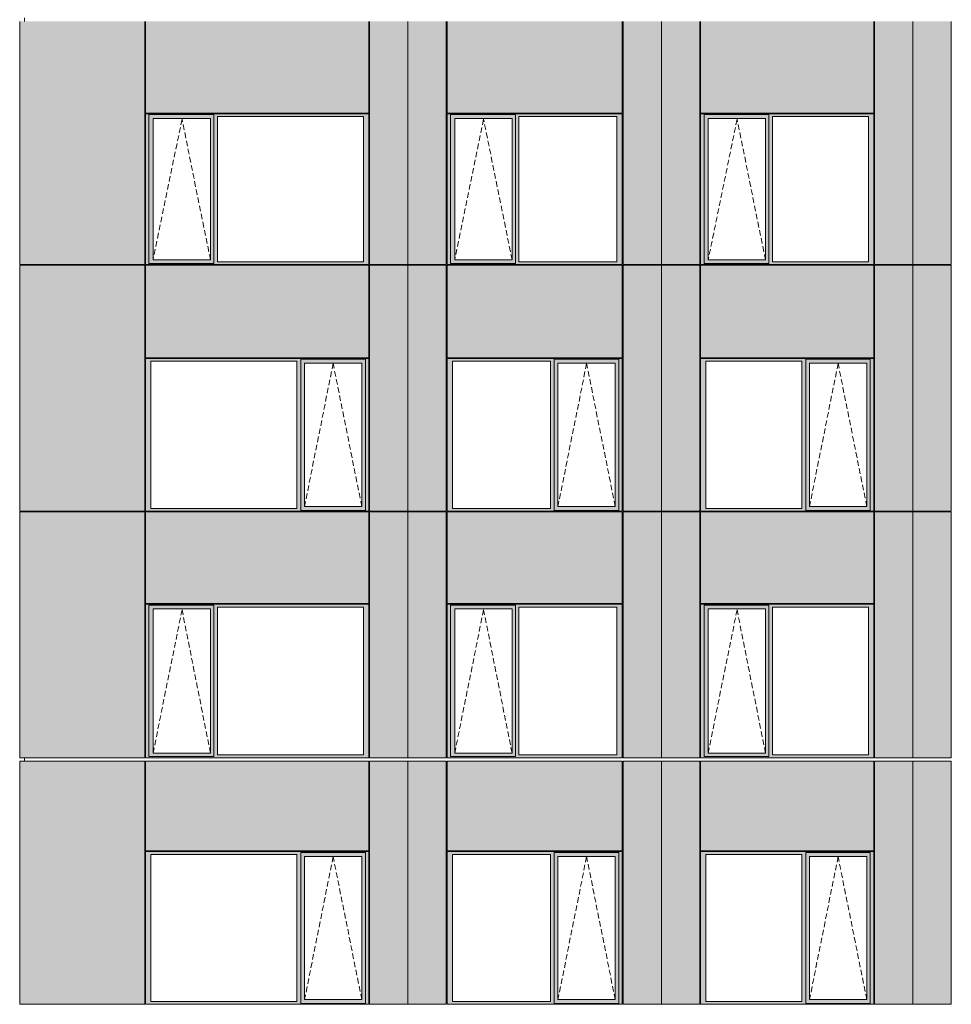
# Model space of a CAD drawing. Header units: millimetres. Extents: x 169383 to 755273, y -3871 to 302042.
# Tile 14 of 61: x 171514 to 183410, y 36148 to 48726. Entities that reach past the tile are written whole.
import ezdxf

# ---------------------------------------------------------------- set-up
doc = ezdxf.new("R2010")
doc.units = ezdxf.units.MM
doc.header["$MEASUREMENT"] = 0
doc.linetypes.add('OO_EOIAAY', pattern=[105.833361, 70.555568, -35.277793])
doc.layers.add('0_Ном._пера__1', color=7, linetype='Continuous', lineweight=0)
doc.layers.add('0_Ном._пера__120', color=7, linetype='Continuous', lineweight=0)
doc.layers.add('АР-Стены_внешние_.АР_Ном._пера__214', color=7, linetype='Continuous', lineweight=0, true_color=0xe2eaf1)

msp = doc.modelspace()

# ---------------------------------------------------------------- hatches: boundary and pattern name
at = {"layer": '0_Ном._пера__1', "linetype": 'Continuous', "lineweight": 0, "true_color": 0x000000}
for points in [[(173120.642, 47488.418), (173164.8, 47488.418), (173164.8, 47513.418), (175962.171, 47513.418), (175962.171, 47523.418), (173120.642, 47523.418)], [(173164.8, 45633.416), (173164.8, 47488.418), (173120.642, 47488.418), (173120.642, 45633.416)], [(173164.8, 47513.418), (173164.8, 47463.418), (173218.678, 47463.418), (173949.736, 47463.418), (173993.986, 47463.418), (173993.986, 47513.418)], [(173164.8, 47463.418), (173164.8, 45658.416), (173217.715, 45658.416), (173217.715, 47463.418)], [(173949.736, 45658.416), (173993.986, 45658.416), (173993.986, 47463.418), (173949.736, 47463.418)], [(175962.171, 47513.418), (173993.986, 47513.418), (173993.986, 47488.418), (174038.144, 47488.418), (175903.216, 47488.418), (175971.906, 47488.418), (175971.906, 47523.418), (175962.171, 47523.418)], [(173993.986, 47488.418), (173993.986, 45633.416), (174038.144, 45633.416), (174038.144, 47488.418)], [(175903.216, 45633.416), (175971.906, 45633.416), (175971.906, 47488.418), (175903.216, 47488.418)], [(176971.906, 47488.418), (177016.063, 47488.418), (177016.063, 47513.418), (179198.457, 47513.418), (179198.457, 47523.418), (176971.906, 47523.418)], [(177016.063, 45633.416), (177016.063, 47488.418), (176971.906, 47488.418), (176971.906, 45633.416)], [(177016.063, 47513.418), (177016.063, 47463.418), (177069.942, 47463.418), (177800.999, 47463.418), (177845.249, 47463.418), (177845.249, 47513.418)], [(177016.063, 47463.418), (177016.063, 45658.416), (177068.979, 45658.416), (177068.979, 47463.418)], [(177800.999, 45658.416), (177845.249, 45658.416), (177845.249, 47463.418), (177800.999, 47463.418)], [(179198.457, 47513.418), (177845.249, 47513.418), (177845.249, 47488.418), (177889.407, 47488.418), (179139.502, 47488.418), (179208.192, 47488.418), (179208.192, 47523.418), (179198.457, 47523.418)], [(177845.249, 47488.418), (177845.249, 45633.416), (177889.407, 45633.416), (177889.407, 47488.418)], [(179139.502, 45633.416), (179208.192, 45633.416), (179208.192, 47488.418), (179139.502, 47488.418)], [(180208.192, 47488.418), (180252.35, 47488.418), (180252.35, 47513.418), (182410.411, 47513.418), (182410.411, 47523.418), (180208.192, 47523.418)], [(180252.35, 45633.416), (180252.35, 47488.418), (180208.192, 47488.418), (180208.192, 45633.416)], [(180252.35, 47513.418), (180252.35, 47463.418), (180306.228, 47463.418), (181037.285, 47463.418), (181081.536, 47463.418), (181081.536, 47513.418)], [(180252.35, 47463.418), (180252.35, 45658.416), (180305.265, 45658.416), (180305.265, 47463.418)], [(181037.285, 45658.416), (181081.536, 45658.416), (181081.536, 47463.418), (181037.285, 47463.418)], [(182410.411, 47513.418), (181081.536, 47513.418), (181081.536, 47488.418), (181125.693, 47488.418), (182351.456, 47488.418), (182420.146, 47488.418), (182420.146, 47523.418), (182410.411, 47523.418)], [(181081.536, 47488.418), (181081.536, 45633.416), (181125.693, 45633.416), (181125.693, 47488.418)], [(182351.456, 45633.416), (182420.146, 45633.416), (182420.146, 47488.418), (182351.456, 47488.418)], [(173164.8, 45608.416), (173993.986, 45608.416), (173993.986, 45658.416), (173949.736, 45658.416), (173218.678, 45658.416), (173164.8, 45658.416)], [(177016.063, 45608.416), (177845.249, 45608.416), (177845.249, 45658.416), (177800.999, 45658.416), (177069.942, 45658.416), (177016.063, 45658.416)], [(180252.35, 45608.416), (181081.536, 45608.416), (181081.536, 45658.416), (181037.285, 45658.416), (180306.228, 45658.416), (180252.35, 45658.416)], [(173164.8, 45633.416), (173120.642, 45633.416), (173120.642, 45598.416), (175971.906, 45598.416), (175971.906, 45633.416), (175903.216, 45633.416), (174038.144, 45633.416), (173993.986, 45633.416), (173993.986, 45608.416), (173164.8, 45608.416)], [(177016.063, 45633.416), (176971.906, 45633.416), (176971.906, 45598.416), (179208.192, 45598.416), (179208.192, 45633.416), (179139.502, 45633.416), (177889.407, 45633.416), (177845.249, 45633.416), (177845.249, 45608.416), (177016.063, 45608.416)], [(180252.35, 45633.416), (180208.192, 45633.416), (180208.192, 45598.416), (182420.146, 45598.416), (182420.146, 45633.416), (182351.456, 45633.416), (181125.693, 45633.416), (181081.536, 45633.416), (181081.536, 45608.416), (180252.35, 45608.416)], [(173120.642, 44398.418), (173120.642, 44363.418), (173189.332, 44363.418), (175054.404, 44363.418), (175103.376, 44363.418), (175103.376, 44388.418), (175927.748, 44388.418), (175927.748, 44363.418), (175971.906, 44363.418), (175971.906, 44398.418)], [(173189.332, 42483.423), (173189.332, 44363.418), (173120.642, 44363.418), (173120.642, 42483.423)], [(175103.376, 44363.418), (175054.404, 44363.418), (175054.404, 42483.423), (175103.376, 42483.423)], [(175103.376, 44388.418), (175103.376, 44338.418), (175152.44, 44338.418), (175883.497, 44338.418), (175927.748, 44338.418), (175927.748, 44388.418)], [(175103.376, 42508.423), (175151.477, 42508.423), (175151.477, 44338.418), (175103.376, 44338.418)], [(175883.497, 44338.418), (175883.497, 42508.423), (175927.748, 42508.423), (175927.748, 44338.418)], [(175927.748, 42483.423), (175971.906, 42483.423), (175971.906, 44363.418), (175927.748, 44363.418)], [(176971.906, 44398.418), (176971.906, 44363.418), (177040.595, 44363.418), (178290.691, 44363.418), (178339.662, 44363.418), (178339.662, 44388.418), (179164.034, 44388.418), (179164.034, 44363.418), (179208.192, 44363.418), (179208.192, 44398.418)], [(177040.595, 42483.423), (177040.595, 44363.418), (176971.906, 44363.418), (176971.906, 42483.423)], [(178339.662, 44363.418), (178290.691, 44363.418), (178290.691, 42483.423), (178339.662, 42483.423)], [(178339.662, 44388.418), (178339.662, 44338.418), (178388.727, 44338.418), (179119.784, 44338.418), (179164.034, 44338.418), (179164.034, 44388.418)], [(178339.662, 42508.423), (178387.764, 42508.423), (178387.764, 44338.418), (178339.662, 44338.418)], [(179119.784, 44338.418), (179119.784, 42508.423), (179164.034, 42508.423), (179164.034, 44338.418)], [(179164.034, 42483.423), (179208.192, 42483.423), (179208.192, 44363.418), (179164.034, 44363.418)], [(180208.192, 44398.418), (180208.192, 44363.418), (180276.882, 44363.418), (181502.645, 44363.418), (181551.617, 44363.418), (181551.617, 44388.418), (182375.989, 44388.418), (182375.989, 44363.418), (182420.146, 44363.418), (182420.146, 44398.418)], [(180276.882, 42483.423), (180276.882, 44363.418), (180208.192, 44363.418), (180208.192, 42483.423)], [(181551.617, 44363.418), (181502.645, 44363.418), (181502.645, 42483.423), (181551.617, 42483.423)], [(181551.617, 44388.418), (181551.617, 44338.418), (181600.681, 44338.418), (182331.738, 44338.418), (182375.989, 44338.418), (182375.989, 44388.418)], [(181551.617, 42508.423), (181599.718, 42508.423), (181599.718, 44338.418), (181551.617, 44338.418)], [(182331.738, 44338.418), (182331.738, 42508.423), (182375.989, 42508.423), (182375.989, 44338.418)], [(182375.989, 42483.423), (182420.146, 42483.423), (182420.146, 44363.418), (182375.989, 44363.418)], [(173189.332, 42483.423), (173120.642, 42483.423), (173120.642, 42448.423), (175971.906, 42448.423), (175971.906, 42483.423), (175927.748, 42483.423), (175927.748, 42458.423), (175103.376, 42458.423), (175103.376, 42483.423), (175054.404, 42483.423)], [(175103.376, 42508.423), (175103.376, 42458.423), (175927.748, 42458.423), (175927.748, 42508.423), (175883.497, 42508.423), (175152.44, 42508.423)], [(177040.595, 42483.423), (176971.906, 42483.423), (176971.906, 42448.423), (179208.192, 42448.423), (179208.192, 42483.423), (179164.034, 42483.423), (179164.034, 42458.423), (178339.662, 42458.423), (178339.662, 42483.423), (178290.691, 42483.423)], [(178339.662, 42508.423), (178339.662, 42458.423), (179164.034, 42458.423), (179164.034, 42508.423), (179119.784, 42508.423), (178388.727, 42508.423)], [(180276.882, 42483.423), (180208.192, 42483.423), (180208.192, 42448.423), (182420.146, 42448.423), (182420.146, 42483.423), (182375.989, 42483.423), (182375.989, 42458.423), (181551.617, 42458.423), (181551.617, 42483.423), (181502.645, 42483.423)], [(181551.617, 42508.423), (181551.617, 42458.423), (182375.989, 42458.423), (182375.989, 42508.423), (182331.738, 42508.423), (181600.681, 42508.423)], [(173120.642, 41223.423), (173164.8, 41223.423), (173164.8, 41248.423), (175962.171, 41248.423), (175962.171, 41258.423), (173120.642, 41258.423)], [(175962.171, 41248.423), (173993.986, 41248.423), (173993.986, 41223.423), (174038.144, 41223.423), (175903.216, 41223.423), (175971.906, 41223.423), (175971.906, 41258.423), (175962.171, 41258.423)], [(176971.906, 41223.423), (177016.063, 41223.423), (177016.063, 41248.423), (179198.457, 41248.423), (179198.457, 41258.423), (176971.906, 41258.423)], [(179198.457, 41248.423), (177845.249, 41248.423), (177845.249, 41223.423), (177889.407, 41223.423), (179139.502, 41223.423), (179208.192, 41223.423), (179208.192, 41258.423), (179198.457, 41258.423)], [(180208.192, 41223.423), (180252.35, 41223.423), (180252.35, 41248.423), (182410.411, 41248.423), (182410.411, 41258.423), (180208.192, 41258.423)], [(182410.411, 41248.423), (181081.536, 41248.423), (181081.536, 41223.423), (181125.693, 41223.423), (182351.456, 41223.423), (182420.146, 41223.423), (182420.146, 41258.423), (182410.411, 41258.423)], [(173164.8, 39333.423), (173164.8, 41223.423), (173120.642, 41223.423), (173120.642, 39333.423)], [(173164.8, 41248.423), (173164.8, 41198.423), (173218.678, 41198.423), (173949.736, 41198.423), (173993.986, 41198.423), (173993.986, 41248.423)], [(173164.8, 41198.423), (173164.8, 39358.423), (173217.715, 39358.423), (173217.715, 41198.423)], [(173949.736, 39358.423), (173993.986, 39358.423), (173993.986, 41198.423), (173949.736, 41198.423)], [(173993.986, 41223.423), (173993.986, 39333.423), (174038.144, 39333.423), (174038.144, 41223.423)], [(175903.216, 39333.423), (175971.906, 39333.423), (175971.906, 41223.423), (175903.216, 41223.423)], [(177016.063, 39333.423), (177016.063, 41223.423), (176971.906, 41223.423), (176971.906, 39333.423)], [(177016.063, 41248.423), (177016.063, 41198.423), (177069.942, 41198.423), (177800.999, 41198.423), (177845.249, 41198.423), (177845.249, 41248.423)], [(177016.063, 41198.423), (177016.063, 39358.423), (177068.979, 39358.423), (177068.979, 41198.423)], [(177800.999, 39358.423), (177845.249, 39358.423), (177845.249, 41198.423), (177800.999, 41198.423)], [(177845.249, 41223.423), (177845.249, 39333.423), (177889.407, 39333.423), (177889.407, 41223.423)], [(179139.502, 39333.423), (179208.192, 39333.423), (179208.192, 41223.423), (179139.502, 41223.423)], [(180252.35, 39333.423), (180252.35, 41223.423), (180208.192, 41223.423), (180208.192, 39333.423)], [(180252.35, 41248.423), (180252.35, 41198.423), (180306.228, 41198.423), (181037.285, 41198.423), (181081.536, 41198.423), (181081.536, 41248.423)], [(180252.35, 41198.423), (180252.35, 39358.423), (180305.265, 39358.423), (180305.265, 41198.423)], [(181037.285, 39358.423), (181081.536, 39358.423), (181081.536, 41198.423), (181037.285, 41198.423)], [(181081.536, 41223.423), (181081.536, 39333.423), (181125.693, 39333.423), (181125.693, 41223.423)], [(182351.456, 39333.423), (182420.146, 39333.423), (182420.146, 41223.423), (182351.456, 41223.423)], [(173164.8, 39333.423), (173120.642, 39333.423), (173120.642, 39298.423), (175971.906, 39298.423), (175971.906, 39333.423), (175903.216, 39333.423), (174038.144, 39333.423), (173993.986, 39333.423), (173993.986, 39308.423), (173164.8, 39308.423)], [(173164.8, 39308.423), (173993.986, 39308.423), (173993.986, 39358.423), (173949.736, 39358.423), (173218.678, 39358.423), (173164.8, 39358.423)], [(177016.063, 39333.423), (176971.906, 39333.423), (176971.906, 39298.423), (179208.192, 39298.423), (179208.192, 39333.423), (179139.502, 39333.423), (177889.407, 39333.423), (177845.249, 39333.423), (177845.249, 39308.423), (177016.063, 39308.423)], [(177016.063, 39308.423), (177845.249, 39308.423), (177845.249, 39358.423), (177800.999, 39358.423), (177069.942, 39358.423), (177016.063, 39358.423)], [(180252.35, 39333.423), (180208.192, 39333.423), (180208.192, 39298.423), (182420.146, 39298.423), (182420.146, 39333.423), (182351.456, 39333.423), (181125.693, 39333.423), (181081.536, 39333.423), (181081.536, 39308.423), (180252.35, 39308.423)], [(180252.35, 39308.423), (181081.536, 39308.423), (181081.536, 39358.423), (181037.285, 39358.423), (180306.228, 39358.423), (180252.35, 39358.423)], [(173120.642, 38098.419), (173120.642, 38063.419), (173189.332, 38063.419), (175054.404, 38063.419), (175103.376, 38063.419), (175103.376, 38088.419), (175927.748, 38088.419), (175927.748, 38063.419), (175971.906, 38063.419), (175971.906, 38098.419)], [(173189.332, 36183.425), (173189.332, 38063.419), (173120.642, 38063.419), (173120.642, 36183.425)], [(175103.376, 38063.419), (175054.404, 38063.419), (175054.404, 36183.425), (175103.376, 36183.425)], [(175103.376, 38088.419), (175103.376, 38038.419), (175152.44, 38038.419), (175883.497, 38038.419), (175927.748, 38038.419), (175927.748, 38088.419)], [(175103.376, 36208.425), (175151.477, 36208.425), (175151.477, 38038.419), (175103.376, 38038.419)], [(175883.497, 38038.419), (175883.497, 36208.425), (175927.748, 36208.425), (175927.748, 38038.419)], [(175927.748, 36183.425), (175971.906, 36183.425), (175971.906, 38063.419), (175927.748, 38063.419)], [(176971.906, 38098.419), (176971.906, 38063.419), (177040.595, 38063.419), (178290.691, 38063.419), (178339.662, 38063.419), (178339.662, 38088.419), (179164.034, 38088.419), (179164.034, 38063.419), (179208.192, 38063.419), (179208.192, 38098.419)], [(177040.595, 36183.425), (177040.595, 38063.419), (176971.906, 38063.419), (176971.906, 36183.425)], [(178339.662, 38063.419), (178290.691, 38063.419), (178290.691, 36183.425), (178339.662, 36183.425)], [(178339.662, 38088.419), (178339.662, 38038.419), (178388.727, 38038.419), (179119.784, 38038.419), (179164.034, 38038.419), (179164.034, 38088.419)], [(178339.662, 36208.425), (178387.764, 36208.425), (178387.764, 38038.419), (178339.662, 38038.419)], [(179119.784, 38038.419), (179119.784, 36208.425), (179164.034, 36208.425), (179164.034, 38038.419)], [(179164.034, 36183.425), (179208.192, 36183.425), (179208.192, 38063.419), (179164.034, 38063.419)], [(180208.192, 38098.419), (180208.192, 38063.419), (180276.882, 38063.419), (181502.645, 38063.419), (181551.617, 38063.419), (181551.617, 38088.419), (182375.989, 38088.419), (182375.989, 38063.419), (182420.146, 38063.419), (182420.146, 38098.419)], [(180276.882, 36183.425), (180276.882, 38063.419), (180208.192, 38063.419), (180208.192, 36183.425)], [(181551.617, 38063.419), (181502.645, 38063.419), (181502.645, 36183.425), (181551.617, 36183.425)], [(181551.617, 38088.419), (181551.617, 38038.419), (181600.681, 38038.419), (182331.738, 38038.419), (182375.989, 38038.419), (182375.989, 38088.419)], [(181551.617, 36208.425), (181599.718, 36208.425), (181599.718, 38038.419), (181551.617, 38038.419)], [(182331.738, 38038.419), (182331.738, 36208.425), (182375.989, 36208.425), (182375.989, 38038.419)], [(182375.989, 36183.425), (182420.146, 36183.425), (182420.146, 38063.419), (182375.989, 38063.419)], [(173189.332, 36183.425), (173120.642, 36183.425), (173120.642, 36148.425), (175971.906, 36148.425), (175971.906, 36183.425), (175927.748, 36183.425), (175927.748, 36158.425), (175103.376, 36158.425), (175103.376, 36183.425), (175054.404, 36183.425)], [(175103.376, 36208.425), (175103.376, 36158.425), (175927.748, 36158.425), (175927.748, 36208.425), (175883.497, 36208.425), (175152.44, 36208.425)], [(177040.595, 36183.425), (176971.906, 36183.425), (176971.906, 36148.425), (179208.192, 36148.425), (179208.192, 36183.425), (179164.034, 36183.425), (179164.034, 36158.425), (178339.662, 36158.425), (178339.662, 36183.425), (178290.691, 36183.425)], [(178339.662, 36208.425), (178339.662, 36158.425), (179164.034, 36158.425), (179164.034, 36208.425), (179119.784, 36208.425), (178388.727, 36208.425)], [(180276.882, 36183.425), (180208.192, 36183.425), (180208.192, 36148.425), (182420.146, 36148.425), (182420.146, 36183.425), (182375.989, 36183.425), (182375.989, 36158.425), (181551.617, 36158.425), (181551.617, 36183.425), (181502.645, 36183.425)], [(181551.617, 36208.425), (181551.617, 36158.425), (182375.989, 36158.425), (182375.989, 36208.425), (182331.738, 36208.425), (181600.681, 36208.425)]]:
    msp.add_hatch(color=18, dxfattribs=at).paths.add_polyline_path(points)
at = {"layer": 'АР-Стены_внешние_.АР_Ном._пера__214', "linetype": 'Continuous', "lineweight": 0, "true_color": 0xe5e8eb}
for points in [[(171514.152, 45598.418), (173110.642, 45598.418), (173110.642, 48703.676), (171514.152, 48703.676)], [(173120.642, 48703.676), (173120.642, 47533.418), (175971.905, 47533.418), (175971.905, 48703.676)], [(175981.906, 48703.676), (175981.906, 45598.418), (176471.906, 45598.418), (176471.906, 48703.676)], [(176471.906, 48703.676), (176471.906, 45598.418), (176961.906, 45598.418), (176961.906, 48703.676)], [(176971.906, 48703.676), (176971.906, 47533.418), (179208.191, 47533.418), (179208.191, 48703.676)], [(179218.192, 48703.676), (179218.192, 45598.418), (179708.192, 45598.418), (179708.192, 48703.676)], [(179708.192, 48703.676), (179708.192, 45598.418), (180198.192, 45598.418), (180198.192, 48703.676)], [(180208.192, 48703.676), (180208.192, 47533.418), (182420.145, 47533.418), (182420.145, 48703.676)], [(182430.146, 48703.676), (182430.146, 45598.418), (182920.146, 45598.418), (182920.146, 48703.676)], [(182920.146, 48703.676), (182920.146, 45598.418), (183410.146, 45598.418), (183410.146, 48703.676)], [(171514.152, 42448.423), (171562.13, 42448.423), (171562.13, 45588.416), (171514.152, 45588.416)], [(171562.13, 42448.423), (173110.642, 42448.423), (173110.642, 45588.416), (171562.13, 45588.416)], [(173120.642, 45588.416), (173120.642, 44408.418), (175971.906, 44408.418), (175971.906, 45588.416)], [(175981.906, 44398.418), (175981.906, 42448.423), (176471.906, 42448.423), (176471.906, 45588.416), (175981.906, 45588.416)], [(176471.906, 45588.416), (176471.906, 42448.423), (176961.906, 42448.423), (176961.906, 45588.416)], [(176971.906, 45588.416), (176971.906, 44408.418), (179208.192, 44408.418), (179208.192, 45588.416)], [(179218.192, 44398.418), (179218.192, 42448.423), (179708.192, 42448.423), (179708.192, 45588.416), (179218.192, 45588.416)], [(179708.192, 45588.416), (179708.192, 42448.423), (180198.192, 42448.423), (180198.192, 45588.416)], [(180208.192, 45588.416), (180208.192, 44408.418), (182420.146, 44408.418), (182420.146, 45588.416)], [(182430.146, 44398.418), (182430.146, 42448.423), (182920.146, 42448.423), (182920.146, 45588.416), (182430.146, 45588.416)], [(182920.146, 45588.416), (182920.146, 42448.423), (183410.146, 42448.423), (183410.146, 45588.416)], [(171514.152, 39298.425), (173110.642, 39298.425), (173110.642, 42438.423), (171514.152, 42438.423)], [(173120.642, 42438.423), (173120.642, 41268.423), (175971.905, 41268.423), (175971.905, 42438.423)], [(176471.906, 42438.423), (175981.906, 42438.423), (175981.906, 39298.425), (176471.906, 39298.425)], [(176961.906, 42438.423), (176471.906, 42438.423), (176471.906, 39298.425), (176961.906, 39298.425)], [(176971.906, 42438.423), (176971.906, 41268.423), (179208.191, 41268.423), (179208.191, 42438.423)], [(179708.192, 42438.423), (179218.192, 42438.423), (179218.192, 39298.425), (179708.192, 39298.425)], [(180198.192, 42438.423), (179708.192, 42438.423), (179708.192, 39298.425), (180198.192, 39298.425)], [(180208.192, 42438.423), (180208.192, 41268.423), (182420.145, 41268.423), (182420.145, 42438.423)], [(182920.146, 42438.423), (182430.146, 42438.423), (182430.146, 39298.425), (182920.146, 39298.425)], [(183410.146, 42438.423), (182920.146, 42438.423), (182920.146, 39298.425), (183410.146, 39298.425)], [(171514.152, 36148.425), (171562.13, 36148.425), (171562.13, 39253.676), (171514.152, 39253.676)], [(171562.13, 36148.425), (173110.642, 36148.425), (173110.642, 39253.676), (171562.13, 39253.676)], [(173120.642, 39253.676), (173120.642, 38108.419), (175971.906, 38108.419), (175971.906, 39253.676)], [(175981.906, 38098.419), (175981.906, 36148.425), (176471.906, 36148.425), (176471.906, 39253.676), (175981.906, 39253.676)], [(176471.906, 39253.676), (176471.906, 36148.425), (176961.906, 36148.425), (176961.906, 39253.676)], [(176971.906, 39253.676), (176971.906, 38108.419), (179208.192, 38108.419), (179208.192, 39253.676)], [(179218.192, 38098.419), (179218.192, 36148.425), (179708.192, 36148.425), (179708.192, 39253.676), (179218.192, 39253.676)], [(179708.192, 39253.676), (179708.192, 36148.425), (180198.192, 36148.425), (180198.192, 39253.676)], [(180208.192, 39253.676), (180208.192, 38108.419), (182420.146, 38108.419), (182420.146, 39253.676)], [(182430.146, 38098.419), (182430.146, 36148.425), (182920.146, 36148.425), (182920.146, 39253.676), (182430.146, 39253.676)], [(182920.146, 39253.676), (182920.146, 36148.425), (183410.146, 36148.425), (183410.146, 39253.676)]]:
    msp.add_hatch(color=254, dxfattribs=at).paths.add_polyline_path(points)

# ---------------------------------------------------------------- linework, layer by layer
at = {"layer": '0_Ном._пера__120', "color": 7, "linetype": 'Continuous', "lineweight": 0}
for p, q in [((171514.152, 45598.418), (171514.152, 48703.676)), ((171574.221, 48748.425), (171574.221, 48703.676)), ((173110.642, 45598.418), (173110.642, 48703.676)), ((173120.642, 47533.418), (173120.642, 48703.676)), ((175971.905, 47533.418), (175971.905, 48703.676)), ((175981.906, 48703.676), (175981.906, 45598.418)), ((176471.906, 45596.097), (176471.906, 48703.676)), ((176471.906, 45588.416), (176471.906, 48703.676)), ((176961.906, 45598.418), (176961.906, 48703.676)), ((176971.906, 47533.418), (176971.906, 48703.676)), ((179208.191, 47533.418), (179208.191, 48703.676)), ((179218.192, 48703.676), (179218.192, 45598.418)), ((179708.192, 45595.47), (179708.192, 48703.676)), ((179708.192, 45588.416), (179708.192, 48703.676)), ((180198.192, 45598.418), (180198.192, 48703.676)), ((180208.192, 47533.418), (180208.192, 48703.676)), ((182420.145, 47533.418), (182420.145, 48703.676)), ((182430.146, 48703.676), (182430.146, 45598.418)), ((182920.146, 45594.849), (182920.146, 48703.676)), ((182920.146, 45588.416), (182920.146, 48703.676)), ((183410.146, 45598.418), (183410.146, 48703.676)), ((175971.905, 47533.418), (173120.642, 47533.418)), ((175971.906, 47523.418), (173120.642, 47523.418)), ((173130.546, 47523.418), (173120.642, 47523.418)), ((173120.642, 47523.418), (173120.642, 47488.418)), ((173120.642, 47488.418), (173120.642, 45633.416)), ((173164.8, 47488.418), (173164.8, 47513.418)), ((173164.8, 47513.418), (173993.986, 47513.418)), ((173164.8, 47488.418), (173164.8, 45612.992)), ((173948.773, 47463.418), (173217.715, 47463.418)), ((173217.715, 47463.418), (173217.715, 45658.416)), ((173948.773, 47463.418), (173949.736, 47463.418)), ((173949.736, 47463.418), (173949.736, 45658.416)), ((173993.986, 47513.418), (173993.986, 47488.418)), ((173993.986, 47488.418), (173993.986, 45633.416)), ((174038.144, 45633.416), (174038.144, 47488.418)), ((174038.144, 47488.418), (175903.216, 47488.418)), ((175903.216, 47488.418), (175903.216, 45633.416)), ((175971.906, 47488.418), (175971.906, 47523.418)), ((175971.906, 45633.416), (175971.906, 47488.418)), ((179208.191, 47533.418), (176971.906, 47533.418)), ((179208.192, 47523.418), (176971.906, 47523.418)), ((176981.81, 47523.418), (176971.906, 47523.418)), ((176971.906, 47523.418), (176971.906, 47488.418)), ((176971.906, 47488.418), (176971.906, 45633.416)), ((177016.063, 47488.418), (177016.063, 47513.418)), ((177016.063, 47513.418), (177845.249, 47513.418)), ((177016.063, 47488.418), (177016.063, 45612.992)), ((177800.036, 47463.418), (177068.979, 47463.418)), ((177068.979, 47463.418), (177068.979, 45658.416)), ((177800.036, 47463.418), (177800.999, 47463.418)), ((177800.999, 47463.418), (177800.999, 45658.416)), ((177845.249, 47513.418), (177845.249, 47488.418)), ((177845.249, 47488.418), (177845.249, 45633.416)), ((177889.407, 45633.416), (177889.407, 47488.418)), ((177889.407, 47488.418), (179139.502, 47488.418)), ((179139.502, 47488.418), (179139.502, 45633.416)), ((179208.192, 47488.418), (179208.192, 47523.418)), ((179208.192, 45633.416), (179208.192, 47488.418)), ((182420.145, 47533.418), (180208.192, 47533.418)), ((182420.146, 47523.418), (180208.192, 47523.418)), ((180218.096, 47523.418), (180208.192, 47523.418)), ((180208.192, 47523.418), (180208.192, 47488.418)), ((180208.192, 47488.418), (180208.192, 45633.416)), ((180252.35, 47488.418), (180252.35, 47513.418)), ((180252.35, 47513.418), (181081.536, 47513.418)), ((180252.35, 47488.418), (180252.35, 45612.992)), ((181036.323, 47463.418), (180305.265, 47463.418)), ((180305.265, 47463.418), (180305.265, 45658.416)), ((181036.323, 47463.418), (181037.285, 47463.418)), ((181037.285, 47463.418), (181037.285, 45658.416)), ((181081.536, 47513.418), (181081.536, 47488.418)), ((181081.536, 47488.418), (181081.536, 45633.416)), ((181125.693, 45633.416), (181125.693, 47488.418)), ((181125.693, 47488.418), (182351.456, 47488.418)), ((182351.456, 47488.418), (182351.456, 45633.416)), ((182420.146, 47488.418), (182420.146, 47523.418)), ((182420.146, 45633.416), (182420.146, 47488.418)), ((173217.715, 45658.416), (173948.773, 45658.416)), ((173949.736, 45658.416), (173948.773, 45658.416)), ((177068.979, 45658.416), (177800.036, 45658.416)), ((177800.999, 45658.416), (177800.036, 45658.416)), ((180305.265, 45658.416), (181036.323, 45658.416)), ((181037.285, 45658.416), (181036.323, 45658.416)), ((171563.866, 45598.418), (171514.152, 45598.418)), ((171514.152, 42448.423), (171514.152, 45588.416)), ((173110.642, 45588.416), (171514.152, 45588.416)), ((173110.642, 45598.418), (171563.866, 45598.418)), ((171574.221, 45598.418), (171574.221, 45588.416)), ((173110.642, 42448.423), (173110.642, 45588.416)), ((173120.642, 45633.416), (173120.642, 45598.416)), ((173130.27, 45598.418), (173120.642, 45598.418)), ((173120.642, 45598.416), (173130.467, 45598.416)), ((173120.642, 44408.418), (173120.642, 45588.416)), ((175971.906, 45588.416), (173120.642, 45588.416)), ((173130.467, 45598.416), (175962.091, 45598.416)), ((173993.986, 45612.992), (173164.8, 45612.992)), ((173993.986, 45633.416), (173993.986, 45612.992)), ((175903.216, 45633.416), (174038.144, 45633.416)), ((175962.091, 45598.416), (175971.906, 45598.416)), ((175971.906, 45598.416), (175971.906, 45633.416)), ((175971.906, 44408.418), (175971.906, 45588.416)), ((176471.906, 45598.418), (175981.906, 45598.418)), ((175981.906, 45588.416), (175981.906, 42448.423)), ((176961.906, 45588.416), (175981.906, 45588.416)), ((176961.906, 45598.418), (176471.906, 45598.418)), ((176471.906, 45588.416), (176471.906, 42448.423)), ((176961.906, 42448.423), (176961.906, 45588.416)), ((176971.906, 45633.416), (176971.906, 45598.416)), ((176981.534, 45598.418), (176971.906, 45598.418)), ((176971.906, 45598.416), (176981.73, 45598.416)), ((176971.906, 44408.418), (176971.906, 45588.416)), ((179208.192, 45588.416), (176971.906, 45588.416)), ((176981.73, 45598.416), (179198.378, 45598.416)), ((177845.249, 45612.992), (177016.063, 45612.992)), ((177845.249, 45633.416), (177845.249, 45612.992)), ((179139.502, 45633.416), (177889.407, 45633.416)), ((179198.378, 45598.416), (179208.192, 45598.416)), ((179208.192, 45598.416), (179208.192, 45633.416)), ((179208.192, 44408.418), (179208.192, 45588.416)), ((179708.192, 45598.418), (179218.192, 45598.418)), ((179218.192, 45588.416), (179218.192, 42448.423)), ((180198.192, 45588.416), (179218.192, 45588.416)), ((180198.192, 45598.418), (179708.192, 45598.418)), ((179708.192, 45588.416), (179708.192, 42448.423)), ((180198.192, 42448.423), (180198.192, 45588.416)), ((180208.192, 45633.416), (180208.192, 45598.416)), ((180217.82, 45598.418), (180208.192, 45598.418)), ((180208.192, 45598.416), (180218.017, 45598.416)), ((180208.192, 44408.418), (180208.192, 45588.416)), ((182420.146, 45588.416), (180208.192, 45588.416)), ((180218.017, 45598.416), (182410.332, 45598.416)), ((181081.536, 45612.992), (180252.35, 45612.992)), ((181081.536, 45633.416), (181081.536, 45612.992)), ((182351.456, 45633.416), (181125.693, 45633.416)), ((182410.332, 45598.416), (182420.146, 45598.416)), ((182420.146, 45598.416), (182420.146, 45633.416)), ((182420.146, 44408.418), (182420.146, 45588.416)), ((182920.146, 45598.418), (182430.146, 45598.418)), ((182430.146, 45588.416), (182430.146, 42448.423)), ((183410.146, 45588.416), (182430.146, 45588.416)), ((183410.146, 45598.418), (182920.146, 45598.418)), ((182920.146, 45588.416), (182920.146, 42448.423)), ((183410.146, 42448.423), (183410.146, 45588.416)), ((175971.906, 44408.418), (173120.642, 44408.418)), ((179208.192, 44408.418), (176971.906, 44408.418)), ((182420.146, 44408.418), (180208.192, 44408.418)), ((173120.642, 44363.418), (173120.642, 44398.418)), ((173120.642, 44398.418), (175971.906, 44398.418)), ((173120.642, 42483.423), (173120.642, 44363.418)), ((173189.332, 44363.418), (173189.332, 42483.423)), ((175054.404, 44363.418), (173189.332, 44363.418)), ((175054.404, 42483.423), (175054.404, 44363.418)), ((175103.376, 44338.418), (175103.376, 44388.418)), ((175927.748, 44388.418), (175103.376, 44388.418)), ((175103.376, 42508.423), (175103.376, 44338.418)), ((175151.477, 42508.423), (175151.477, 44338.418)), ((175151.477, 44338.418), (175882.535, 44338.418)), ((175883.497, 44338.418), (175882.535, 44338.418)), ((175883.497, 42508.423), (175883.497, 44338.418)), ((175927.748, 44363.418), (175927.748, 44388.418)), ((175927.748, 44363.418), (175927.748, 42483.423)), ((175971.906, 44398.418), (175971.906, 44363.418)), ((175971.906, 44363.418), (175971.906, 42483.423)), ((176971.906, 44363.418), (176971.906, 44398.418)), ((176971.906, 44398.418), (179208.192, 44398.418)), ((176971.906, 42483.423), (176971.906, 44363.418)), ((177040.595, 44363.418), (177040.595, 42483.423)), ((178290.691, 44363.418), (177040.595, 44363.418)), ((178290.691, 42483.423), (178290.691, 44363.418)), ((178339.662, 44338.418), (178339.662, 44388.418)), ((179164.034, 44388.418), (178339.662, 44388.418)), ((178339.662, 42508.423), (178339.662, 44338.418)), ((178387.764, 42508.423), (178387.764, 44338.418)), ((178387.764, 44338.418), (179118.821, 44338.418)), ((179119.784, 44338.418), (179118.821, 44338.418)), ((179119.784, 42508.423), (179119.784, 44338.418)), ((179164.034, 44363.418), (179164.034, 44388.418)), ((179164.034, 44363.418), (179164.034, 42483.423)), ((179208.192, 44398.418), (179208.192, 44363.418)), ((179208.192, 44363.418), (179208.192, 42483.423)), ((180208.192, 44363.418), (180208.192, 44398.418)), ((180208.192, 44398.418), (182420.146, 44398.418)), ((180208.192, 42483.423), (180208.192, 44363.418)), ((180276.882, 44363.418), (180276.882, 42483.423)), ((181502.645, 44363.418), (180276.882, 44363.418)), ((181502.645, 42483.423), (181502.645, 44363.418)), ((181551.617, 44338.418), (181551.617, 44388.418)), ((182375.989, 44388.418), (181551.617, 44388.418)), ((181551.617, 42508.423), (181551.617, 44338.418)), ((181599.718, 42508.423), (181599.718, 44338.418)), ((181599.718, 44338.418), (182330.776, 44338.418)), ((182331.738, 44338.418), (182330.776, 44338.418)), ((182331.738, 42508.423), (182331.738, 44338.418)), ((182375.989, 44363.418), (182375.989, 44388.418)), ((182375.989, 44363.418), (182375.989, 42483.423)), ((182420.146, 44398.418), (182420.146, 44363.418)), ((182420.146, 44363.418), (182420.146, 42483.423)), ((171562.13, 42448.423), (171514.152, 42448.423)), ((171514.152, 39298.425), (171514.152, 42438.423)), ((173110.642, 42438.423), (171514.152, 42438.423)), ((173110.642, 42448.423), (171562.13, 42448.423)), ((171574.221, 42448.423), (171574.221, 42438.423)), ((173110.642, 39298.425), (173110.642, 42438.423)), ((173120.642, 42448.423), (173120.642, 42483.423)), ((175971.906, 42448.423), (173120.642, 42448.423)), ((173120.642, 41268.423), (173120.642, 42438.423)), ((175971.905, 42438.423), (173120.642, 42438.423)), ((173189.332, 42483.423), (175054.404, 42483.423)), ((175103.376, 42458.423), (175103.376, 42508.423)), ((175103.376, 42458.423), (175927.748, 42458.423)), ((175882.535, 42508.423), (175151.477, 42508.423)), ((175882.535, 42508.423), (175883.497, 42508.423)), ((175927.748, 42483.423), (175927.748, 42458.423)), ((175971.905, 41268.423), (175971.905, 42438.423)), ((175971.906, 42483.423), (175971.906, 42448.423)), ((176471.906, 42448.423), (175981.906, 42448.423)), ((175981.906, 42438.423), (175981.906, 39298.425)), ((176471.906, 42438.423), (175981.906, 42438.423)), ((176961.906, 42448.423), (176471.906, 42448.423)), ((176471.906, 39298.425), (176471.906, 42448.423)), ((176471.906, 39298.425), (176471.906, 42448.423)), ((176961.906, 42438.423), (176471.906, 42438.423)), ((176961.906, 39298.425), (176961.906, 42438.423)), ((176971.906, 42448.423), (176971.906, 42483.423)), ((179208.192, 42448.423), (176971.906, 42448.423)), ((176971.906, 41268.423), (176971.906, 42438.423)), ((179208.191, 42438.423), (176971.906, 42438.423)), ((177040.595, 42483.423), (178290.691, 42483.423)), ((178339.662, 42458.423), (178339.662, 42508.423)), ((178339.662, 42458.423), (179164.034, 42458.423)), ((179118.821, 42508.423), (178387.764, 42508.423)), ((179118.821, 42508.423), (179119.784, 42508.423)), ((179164.034, 42483.423), (179164.034, 42458.423)), ((179208.191, 41268.423), (179208.191, 42438.423)), ((179208.192, 42483.423), (179208.192, 42448.423)), ((179708.192, 42448.423), (179218.192, 42448.423)), ((179218.192, 42438.423), (179218.192, 39298.425)), ((179708.192, 42438.423), (179218.192, 42438.423)), ((180198.192, 42448.423), (179708.192, 42448.423)), ((179708.192, 39298.425), (179708.192, 42448.423)), ((179708.192, 39298.425), (179708.192, 42448.423)), ((180198.192, 42438.423), (179708.192, 42438.423)), ((180198.192, 39298.425), (180198.192, 42438.423)), ((180208.192, 42448.423), (180208.192, 42483.423)), ((182420.146, 42448.423), (180208.192, 42448.423)), ((180208.192, 41268.423), (180208.192, 42438.423)), ((182420.145, 42438.423), (180208.192, 42438.423)), ((180276.882, 42483.423), (181502.645, 42483.423)), ((181551.617, 42458.423), (181551.617, 42508.423)), ((181551.617, 42458.423), (182375.989, 42458.423)), ((182330.776, 42508.423), (181599.718, 42508.423)), ((182330.776, 42508.423), (182331.738, 42508.423)), ((182375.989, 42483.423), (182375.989, 42458.423)), ((182420.145, 41268.423), (182420.145, 42438.423)), ((182420.146, 42483.423), (182420.146, 42448.423)), ((182920.146, 42448.423), (182430.146, 42448.423)), ((182430.146, 42438.423), (182430.146, 39298.425)), ((182920.146, 42438.423), (182430.146, 42438.423)), ((183410.146, 42448.423), (182920.146, 42448.423)), ((182920.146, 39298.425), (182920.146, 42448.423)), ((182920.146, 39298.425), (182920.146, 42445.961)), ((183410.146, 42438.423), (182920.146, 42438.423)), ((183410.146, 39298.425), (183410.146, 42438.423)), ((175971.905, 41268.423), (173120.642, 41268.423)), ((175971.906, 41258.423), (173120.642, 41258.423)), ((173130.546, 41258.423), (173120.642, 41258.423)), ((173120.642, 41258.423), (173120.642, 41223.423)), ((175971.906, 41223.423), (175971.906, 41258.423)), ((179208.191, 41268.423), (176971.906, 41268.423)), ((179208.192, 41258.423), (176971.906, 41258.423)), ((176981.81, 41258.423), (176971.906, 41258.423)), ((176971.906, 41258.423), (176971.906, 41223.423)), ((179208.192, 41223.423), (179208.192, 41258.423)), ((182420.145, 41268.423), (180208.192, 41268.423)), ((182420.146, 41258.423), (180208.192, 41258.423)), ((180218.096, 41258.423), (180208.192, 41258.423)), ((180208.192, 41258.423), (180208.192, 41223.423)), ((182420.146, 41223.423), (182420.146, 41258.423)), ((173120.642, 41223.423), (173120.642, 39333.423)), ((173164.8, 41223.423), (173164.8, 41248.423)), ((173164.8, 41248.423), (173993.986, 41248.423)), ((173164.8, 41223.423), (173164.8, 39312.999)), ((173948.773, 41198.423), (173217.715, 41198.423)), ((173217.715, 41198.423), (173217.715, 39358.423)), ((173948.773, 41198.423), (173949.736, 41198.423)), ((173949.736, 41198.423), (173949.736, 39358.423)), ((173993.986, 41248.423), (173993.986, 41223.423)), ((173993.986, 41223.423), (173993.986, 39333.423)), ((174038.144, 39333.423), (174038.144, 41223.423)), ((174038.144, 41223.423), (175903.216, 41223.423)), ((175903.216, 41223.423), (175903.216, 39333.423)), ((175971.906, 39333.423), (175971.906, 41223.423)), ((176971.906, 41223.423), (176971.906, 39333.423)), ((177016.063, 41223.423), (177016.063, 41248.423)), ((177016.063, 41248.423), (177845.249, 41248.423)), ((177016.063, 41223.423), (177016.063, 39312.999)), ((177800.036, 41198.423), (177068.979, 41198.423)), ((177068.979, 41198.423), (177068.979, 39358.423)), ((177800.036, 41198.423), (177800.999, 41198.423)), ((177800.999, 41198.423), (177800.999, 39358.423)), ((177845.249, 41248.423), (177845.249, 41223.423)), ((177845.249, 41223.423), (177845.249, 39333.423)), ((177889.407, 39333.423), (177889.407, 41223.423)), ((177889.407, 41223.423), (179139.502, 41223.423)), ((179139.502, 41223.423), (179139.502, 39333.423)), ((179208.192, 39333.423), (179208.192, 41223.423)), ((180208.192, 41223.423), (180208.192, 39333.423)), ((180252.35, 41223.423), (180252.35, 41248.423)), ((180252.35, 41248.423), (181081.536, 41248.423)), ((180252.35, 41223.423), (180252.35, 39312.999)), ((181036.323, 41198.423), (180305.265, 41198.423)), ((180305.265, 41198.423), (180305.265, 39358.423)), ((181036.323, 41198.423), (181037.285, 41198.423)), ((181037.285, 41198.423), (181037.285, 39358.423)), ((181081.536, 41248.423), (181081.536, 41223.423)), ((181081.536, 41223.423), (181081.536, 39333.423)), ((181125.693, 39333.423), (181125.693, 41223.423)), ((181125.693, 41223.423), (182351.456, 41223.423)), ((182351.456, 41223.423), (182351.456, 39333.423)), ((182420.146, 39333.423), (182420.146, 41223.423)), ((171563.866, 39298.425), (171514.152, 39298.425)), ((171514.152, 36148.425), (171514.152, 39253.676)), ((171514.152, 39253.676), (173110.642, 39253.676)), ((173110.642, 39298.425), (171563.866, 39298.425)), ((171574.221, 39298.425), (171574.221, 39253.676)), ((173110.642, 36148.425), (173110.642, 39253.676)), ((173120.642, 39333.423), (173120.642, 39298.423)), ((173130.27, 39298.425), (173120.642, 39298.425)), ((173120.642, 39298.423), (173130.467, 39298.423)), ((173120.642, 38108.419), (173120.642, 39253.676)), ((173120.642, 39253.676), (175971.906, 39253.676)), ((173130.467, 39298.423), (175962.091, 39298.423)), ((173993.986, 39312.999), (173164.8, 39312.999)), ((173217.715, 39358.423), (173948.773, 39358.423)), ((173949.736, 39358.423), (173948.773, 39358.423)), ((173993.986, 39333.423), (173993.986, 39312.999)), ((175903.216, 39333.423), (174038.144, 39333.423)), ((175962.091, 39298.423), (175971.906, 39298.423)), ((175971.906, 39298.423), (175971.906, 39333.423)), ((175971.906, 38108.419), (175971.906, 39253.676)), ((176471.906, 39298.425), (175981.906, 39298.425)), ((175981.906, 39253.676), (175981.906, 36148.425)), ((175981.906, 39253.676), (176961.906, 39253.676)), ((176961.906, 39298.425), (176471.906, 39298.425)), ((176471.906, 39253.676), (176471.906, 36148.425)), ((176961.906, 36148.425), (176961.906, 39253.676)), ((176971.906, 39333.423), (176971.906, 39298.423)), ((176981.534, 39298.425), (176971.906, 39298.425)), ((176971.906, 39298.423), (176981.73, 39298.423)), ((176971.906, 38108.419), (176971.906, 39253.676)), ((176971.906, 39253.676), (179208.192, 39253.676)), ((176981.73, 39298.423), (179198.378, 39298.423)), ((177845.249, 39312.999), (177016.063, 39312.999)), ((177068.979, 39358.423), (177800.036, 39358.423)), ((177800.999, 39358.423), (177800.036, 39358.423)), ((177845.249, 39333.423), (177845.249, 39312.999)), ((179139.502, 39333.423), (177889.407, 39333.423)), ((179198.378, 39298.423), (179208.192, 39298.423)), ((179208.192, 39298.423), (179208.192, 39333.423)), ((179208.192, 38108.419), (179208.192, 39253.676)), ((179708.192, 39298.425), (179218.192, 39298.425)), ((179218.192, 39253.676), (179218.192, 36148.425)), ((179218.192, 39253.676), (180198.192, 39253.676)), ((180198.192, 39298.425), (179708.192, 39298.425)), ((179708.192, 39253.676), (179708.192, 36148.425)), ((180198.192, 36148.425), (180198.192, 39253.676)), ((180208.192, 39333.423), (180208.192, 39298.423)), ((180217.82, 39298.425), (180208.192, 39298.425)), ((180208.192, 39298.423), (180218.017, 39298.423)), ((180208.192, 38108.419), (180208.192, 39253.676)), ((180208.192, 39253.676), (182420.146, 39253.676)), ((180218.017, 39298.423), (182410.332, 39298.423)), ((181081.536, 39312.999), (180252.35, 39312.999)), ((180305.265, 39358.423), (181036.323, 39358.423)), ((181037.285, 39358.423), (181036.323, 39358.423)), ((181081.536, 39333.423), (181081.536, 39312.999)), ((182351.456, 39333.423), (181125.693, 39333.423)), ((182410.332, 39298.423), (182420.146, 39298.423)), ((182420.146, 39298.423), (182420.146, 39333.423)), ((182420.146, 38108.419), (182420.146, 39253.676)), ((182920.146, 39298.425), (182430.146, 39298.425)), ((182430.146, 39253.676), (182430.146, 36148.425)), ((182430.146, 39253.676), (183410.146, 39253.676)), ((183410.146, 39298.425), (182920.146, 39298.425)), ((182920.146, 39253.676), (182920.146, 36148.425)), ((183410.146, 36148.425), (183410.146, 39253.676)), ((175971.906, 38108.419), (173120.642, 38108.419)), ((173120.642, 38063.419), (173120.642, 38098.419)), ((173120.642, 38098.419), (175971.906, 38098.419)), ((173120.642, 36183.425), (173120.642, 38063.419)), ((173189.332, 38063.419), (173189.332, 36183.425)), ((175054.404, 38063.419), (173189.332, 38063.419)), ((175054.404, 36183.425), (175054.404, 38063.419)), ((175103.376, 38038.419), (175103.376, 38088.419)), ((175927.748, 38088.419), (175103.376, 38088.419)), ((175103.376, 36208.425), (175103.376, 38038.419)), ((175151.477, 36208.425), (175151.477, 38038.419)), ((175151.477, 38038.419), (175882.535, 38038.419)), ((175883.497, 38038.419), (175882.535, 38038.419)), ((175883.497, 36208.425), (175883.497, 38038.419)), ((175927.748, 38063.419), (175927.748, 38088.419)), ((175927.748, 38063.419), (175927.748, 36183.425)), ((175971.906, 38098.419), (175971.906, 38063.419)), ((175971.906, 38063.419), (175971.906, 36183.425)), ((179208.192, 38108.419), (176971.906, 38108.419)), ((176971.906, 38063.419), (176971.906, 38098.419)), ((176971.906, 38098.419), (179208.192, 38098.419)), ((176971.906, 36183.425), (176971.906, 38063.419)), ((177040.595, 38063.419), (177040.595, 36183.425)), ((178290.691, 38063.419), (177040.595, 38063.419)), ((178290.691, 36183.425), (178290.691, 38063.419)), ((178339.662, 38038.419), (178339.662, 38088.419)), ((179164.034, 38088.419), (178339.662, 38088.419)), ((178339.662, 36208.425), (178339.662, 38038.419)), ((178387.764, 36208.425), (178387.764, 38038.419)), ((178387.764, 38038.419), (179118.821, 38038.419)), ((179119.784, 38038.419), (179118.821, 38038.419)), ((179119.784, 36208.425), (179119.784, 38038.419)), ((179164.034, 38063.419), (179164.034, 38088.419)), ((179164.034, 38063.419), (179164.034, 36183.425)), ((179208.192, 38098.419), (179208.192, 38063.419)), ((179208.192, 38063.419), (179208.192, 36183.425)), ((182420.146, 38108.419), (180208.192, 38108.419)), ((180208.192, 38063.419), (180208.192, 38098.419)), ((180208.192, 38098.419), (182420.146, 38098.419)), ((180208.192, 36183.425), (180208.192, 38063.419)), ((180276.882, 38063.419), (180276.882, 36183.425)), ((181502.645, 38063.419), (180276.882, 38063.419)), ((181502.645, 36183.425), (181502.645, 38063.419)), ((181551.617, 38038.419), (181551.617, 38088.419)), ((182375.989, 38088.419), (181551.617, 38088.419)), ((181551.617, 36208.425), (181551.617, 38038.419)), ((181599.718, 36208.425), (181599.718, 38038.419)), ((181599.718, 38038.419), (182330.776, 38038.419)), ((182331.738, 38038.419), (182330.776, 38038.419)), ((182331.738, 36208.425), (182331.738, 38038.419)), ((182375.989, 38063.419), (182375.989, 38088.419)), ((182375.989, 38063.419), (182375.989, 36183.425)), ((182420.146, 38098.419), (182420.146, 38063.419)), ((182420.146, 38063.419), (182420.146, 36183.425)), ((171562.13, 36148.425), (171514.152, 36148.425)), ((173110.642, 36148.425), (171562.13, 36148.425)), ((173120.642, 36148.425), (173120.642, 36183.425)), ((175971.906, 36148.425), (173120.642, 36148.425)), ((173189.332, 36183.425), (175054.404, 36183.425)), ((175103.376, 36158.425), (175103.376, 36208.425)), ((175103.376, 36158.425), (175927.748, 36158.425)), ((175882.535, 36208.425), (175151.477, 36208.425)), ((175882.535, 36208.425), (175883.497, 36208.425)), ((175927.748, 36183.425), (175927.748, 36158.425)), ((175971.906, 36183.425), (175971.906, 36148.425)), ((176471.906, 36148.425), (175981.906, 36148.425)), ((176961.906, 36148.425), (176471.906, 36148.425)), ((176971.906, 36148.425), (176971.906, 36183.425)), ((179208.192, 36148.425), (176971.906, 36148.425)), ((177040.595, 36183.425), (178290.691, 36183.425)), ((178339.662, 36158.425), (178339.662, 36208.425)), ((178339.662, 36158.425), (179164.034, 36158.425)), ((179118.821, 36208.425), (178387.764, 36208.425)), ((179118.821, 36208.425), (179119.784, 36208.425)), ((179164.034, 36183.425), (179164.034, 36158.425)), ((179208.192, 36183.425), (179208.192, 36148.425)), ((179708.192, 36148.425), (179218.192, 36148.425)), ((180198.192, 36148.425), (179708.192, 36148.425)), ((180208.192, 36148.425), (180208.192, 36183.425)), ((182420.146, 36148.425), (180208.192, 36148.425)), ((180276.882, 36183.425), (181502.645, 36183.425)), ((181551.617, 36158.425), (181551.617, 36208.425)), ((181551.617, 36158.425), (182375.989, 36158.425)), ((182330.776, 36208.425), (181599.718, 36208.425)), ((182330.776, 36208.425), (182331.738, 36208.425)), ((182375.989, 36183.425), (182375.989, 36158.425)), ((182420.146, 36183.425), (182420.146, 36148.425)), ((182920.146, 36148.425), (182430.146, 36148.425)), ((183410.146, 36148.425), (182920.146, 36148.425))]:
    msp.add_line(p, q, dxfattribs=at)
at = {"layer": '0_Ном._пера__120', "color": 7, "linetype": 'OO_EOIAAY', "lineweight": 0}
for p, q in [((173586.736, 47453.418), (173217.715, 45658.416)), ((173949.736, 45658.416), (173586.736, 47453.418)), ((177438, 47453.418), (177068.979, 45658.416)), ((177800.999, 45658.416), (177438, 47453.418)), ((180674.286, 47453.418), (180305.265, 45658.416)), ((181037.285, 45658.416), (180674.286, 47453.418)), ((175516.669, 44334.427), (175151.477, 42508.423)), ((175882.535, 42508.423), (175515.862, 44338.418)), ((178752.955, 44334.427), (178387.764, 42508.423)), ((179118.821, 42508.423), (178752.149, 44338.418)), ((181964.909, 44334.427), (181599.718, 42508.423)), ((182330.776, 42508.423), (181964.103, 44338.418)), ((173586.736, 41188.423), (173217.715, 39358.423)), ((173949.736, 39358.423), (173586.736, 41188.423)), ((177438, 41188.423), (177068.979, 39358.423)), ((177800.999, 39358.423), (177438, 41188.423)), ((180674.286, 41188.423), (180305.265, 39358.423)), ((181037.285, 39358.423), (180674.286, 41188.423)), ((175516.669, 38034.428), (175151.477, 36208.425)), ((175882.535, 36208.425), (175515.862, 38038.419)), ((178752.955, 38034.428), (178387.764, 36208.425)), ((179118.821, 36208.425), (178752.149, 38038.419)), ((181964.909, 38034.428), (181599.718, 36208.425)), ((182330.776, 36208.425), (181964.103, 38038.419))]:
    msp.add_line(p, q, dxfattribs=at)

doc.saveas('drawing.dxf')
